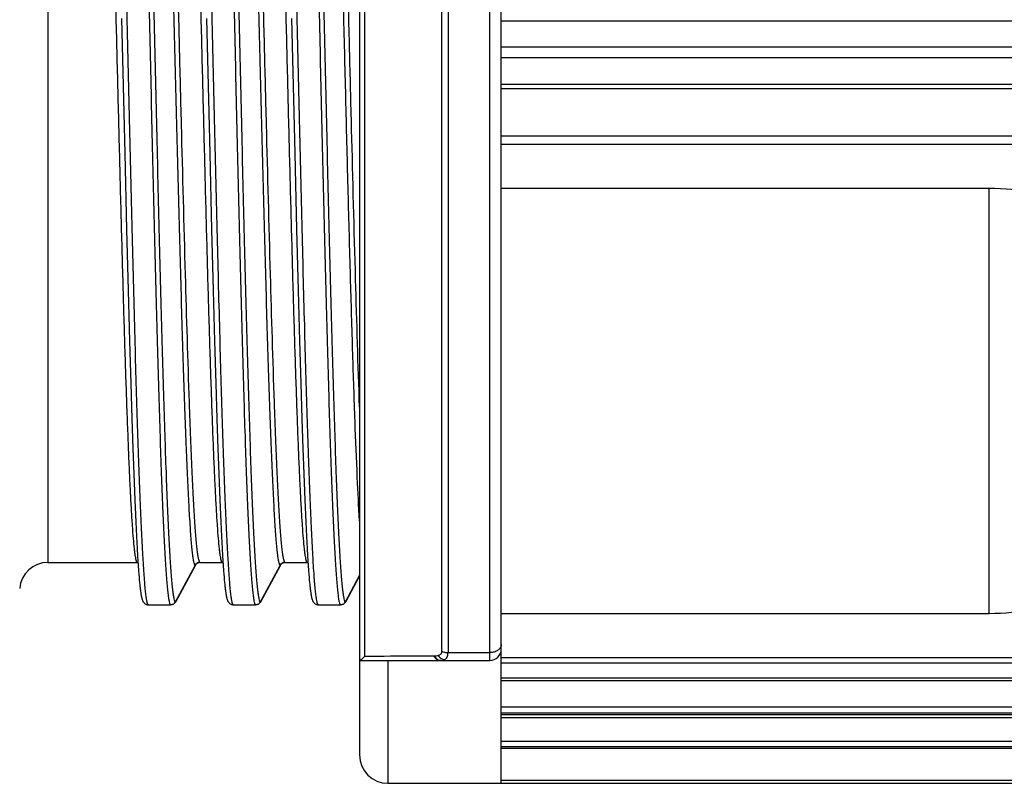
# Model space of a CAD drawing. Header units: millimetres. Extents: x 20 to 4180, y 42 to 2950.
# Tile 30 of 133: x 1752 to 1774, y 1908 to 1925. Entities that reach past the tile are written whole.
import ezdxf

# ---------------------------------------------------------------- set-up
doc = ezdxf.new("R2010")
doc.units = ezdxf.units.MM
doc.header["$LTSCALE"] = 231.275
doc.layers.add('BASE_ASM_PBL11', color=7, linetype='CONTINUOUS')
doc.layers.add('TOP_VIEW_VBL10', color=7, linetype='CONTINUOUS')

# ---------------------------------------------------------------- blocks, each defined once
blk = doc.blocks.new('BASE_ASM_PBL11', base_point=(1203.957, 1919.018))
at = {"layer": 'BASE_ASM_PBL11', "color": 7}
for p, q in [((1762.42, 1902.143), (1762.42, 1935.985)), ((1759.295, 1935.315), (1759.295, 1902.768)), ((1761.107, 1905.056), (1761.107, 1932.98)), ((1761.246, 1933.01), (1761.246, 1905.026)), ((1762.17, 1904.852), (1762.17, 1933.184)), ((1759.407, 1932.715), (1759.407, 1904.941)), ((1752.42, 1931.018), (1752.42, 1907.018)), ((1754.044, 1919.018), (1754.093, 1916.939)), ((1755.919, 1919.018), (1755.968, 1916.939)), ((1757.794, 1919.018), (1757.843, 1916.939)), ((1762.42, 1918.964), (1777.977, 1918.964)), ((1777.66, 1918.385), (1762.42, 1918.385)), ((1762.42, 1918.154), (1777.66, 1918.154)), ((1777.986, 1917.559), (1762.42, 1917.559)), ((1762.42, 1917.472), (1778.006, 1917.472)), ((1754.093, 1916.939), (1754.114, 1916.035)), ((1755.968, 1916.939), (1755.989, 1916.035)), ((1757.843, 1916.939), (1757.864, 1916.035)), ((1777.634, 1916.424), (1762.42, 1916.424)), ((1762.42, 1916.248), (1777.634, 1916.248)), ((1754.114, 1916.035), (1754.155, 1914.364)), ((1755.989, 1916.035), (1756.03, 1914.364)), ((1757.864, 1916.035), (1757.905, 1914.364)), ((1762.42, 1915.275), (1773.187, 1915.275)), ((1773.187, 1905.885), (1773.187, 1915.275)), ((1754.155, 1914.364), (1754.19, 1913.014)), ((1756.03, 1914.364), (1756.065, 1913.014)), ((1757.905, 1914.364), (1757.94, 1913.014)), ((1754.19, 1913.014), (1754.22, 1911.896)), ((1756.065, 1913.014), (1756.095, 1911.896)), ((1757.94, 1913.014), (1757.97, 1911.896)), ((1754.22, 1911.896), (1754.247, 1910.966)), ((1756.095, 1911.896), (1756.122, 1910.966)), ((1757.97, 1911.896), (1757.997, 1910.966)), ((1754.247, 1910.966), (1754.271, 1910.186)), ((1756.122, 1910.966), (1756.146, 1910.186)), ((1757.997, 1910.966), (1758.021, 1910.186)), ((1754.271, 1910.186), (1754.293, 1909.527)), ((1756.146, 1910.186), (1756.168, 1909.527)), ((1758.021, 1910.186), (1758.043, 1909.527)), ((1754.293, 1909.527), (1754.313, 1908.969)), ((1756.168, 1909.527), (1756.188, 1908.969)), ((1758.043, 1909.527), (1758.063, 1908.969)), ((1754.313, 1908.969), (1754.336, 1908.387)), ((1756.188, 1908.969), (1756.211, 1908.387)), ((1758.063, 1908.969), (1758.086, 1908.387)), ((1754.336, 1908.387), (1754.357, 1907.909)), ((1756.211, 1908.387), (1756.232, 1907.909)), ((1758.086, 1908.387), (1758.107, 1907.909)), ((1754.357, 1907.909), (1754.373, 1907.591)), ((1756.232, 1907.909), (1756.248, 1907.591)), ((1758.107, 1907.909), (1758.123, 1907.591)), ((1754.373, 1907.591), (1754.387, 1907.323)), ((1756.248, 1907.591), (1756.262, 1907.323)), ((1758.123, 1907.591), (1758.137, 1907.323)), ((1754.387, 1907.323), (1754.398, 1907.151)), ((1754.398, 1907.151), (1754.41, 1906.957)), ((1756.262, 1907.323), (1756.273, 1907.151)), ((1756.273, 1907.151), (1756.285, 1906.957)), ((1758.137, 1907.323), (1758.148, 1907.151)), ((1758.148, 1907.151), (1758.16, 1906.957)), ((1752.42, 1907.018), (1754.387, 1907.018)), ((1754.397, 1907.018), (1754.406, 1907.016)), ((1754.41, 1906.957), (1754.419, 1906.833)), ((1755.234, 1906.146), (1755.666, 1906.952)), ((1755.667, 1906.952), (1755.243, 1906.161)), ((1755.248, 1906.159), (1755.672, 1906.949)), ((1755.672, 1906.949), (1755.68, 1906.965)), ((1755.751, 1907.015), (1755.767, 1907.017)), ((1755.776, 1907.018), (1756.262, 1907.018)), ((1756.272, 1907.018), (1756.281, 1907.016)), ((1756.285, 1906.957), (1756.294, 1906.833)), ((1757.109, 1906.146), (1757.541, 1906.952)), ((1757.542, 1906.952), (1757.118, 1906.161)), ((1757.123, 1906.159), (1757.547, 1906.949)), ((1757.547, 1906.949), (1757.555, 1906.965)), ((1757.626, 1907.015), (1757.642, 1907.017)), ((1757.651, 1907.018), (1758.137, 1907.018)), ((1758.147, 1907.018), (1758.156, 1907.016)), ((1758.16, 1906.957), (1758.169, 1906.833)), ((1754.419, 1906.833), (1754.425, 1906.76)), ((1754.425, 1906.76), (1754.43, 1906.693)), ((1756.294, 1906.833), (1756.3, 1906.76)), ((1756.3, 1906.76), (1756.305, 1906.693)), ((1758.169, 1906.833), (1758.175, 1906.76)), ((1758.175, 1906.76), (1758.18, 1906.693)), ((1758.984, 1906.146), (1759.295, 1906.727)), ((1759.295, 1906.725), (1758.993, 1906.161)), ((1758.998, 1906.159), (1759.295, 1906.714)), ((1754.43, 1906.693), (1754.435, 1906.632)), ((1754.435, 1906.632), (1754.441, 1906.577)), ((1754.441, 1906.577), (1754.446, 1906.527)), ((1754.446, 1906.527), (1754.45, 1906.482)), ((1756.305, 1906.693), (1756.31, 1906.632)), ((1756.31, 1906.632), (1756.316, 1906.577)), ((1756.316, 1906.577), (1756.321, 1906.527)), ((1756.321, 1906.527), (1756.325, 1906.482)), ((1758.18, 1906.693), (1758.185, 1906.632)), ((1758.185, 1906.632), (1758.191, 1906.577)), ((1758.191, 1906.577), (1758.196, 1906.527)), ((1758.196, 1906.527), (1758.2, 1906.482)), ((1754.614, 1906.083), (1754.628, 1906.081)), ((1754.637, 1906.08), (1754.628, 1906.081)), ((1754.637, 1906.08), (1755.124, 1906.08)), ((1755.135, 1906.081), (1755.125, 1906.08)), ((1755.243, 1906.161), (1755.235, 1906.146)), ((1755.243, 1906.161), (1755.235, 1906.146)), ((1756.489, 1906.083), (1756.503, 1906.081)), ((1756.512, 1906.08), (1756.503, 1906.081)), ((1756.512, 1906.08), (1756.999, 1906.08)), ((1757.01, 1906.081), (1757, 1906.08)), ((1757.118, 1906.161), (1757.11, 1906.146)), ((1757.118, 1906.161), (1757.11, 1906.146)), ((1758.364, 1906.083), (1758.378, 1906.081)), ((1758.387, 1906.08), (1758.378, 1906.081)), ((1758.387, 1906.08), (1758.874, 1906.08)), ((1758.885, 1906.081), (1758.875, 1906.08)), ((1758.993, 1906.161), (1758.985, 1906.146)), ((1758.993, 1906.161), (1758.985, 1906.146)), ((1773.187, 1905.885), (1762.42, 1905.885)), ((1761.246, 1905.026), (1762.17, 1905.026)), ((1759.295, 1904.852), (1762.17, 1904.852)), ((1759.92, 1904.852), (1759.92, 1902.143)), ((1760.954, 1904.95), (1760.938, 1904.95)), ((1777.634, 1904.913), (1762.42, 1904.913)), ((1762.42, 1904.801), (1777.634, 1904.801)), ((1778.006, 1904.466), (1762.42, 1904.466)), ((1762.42, 1904.41), (1777.986, 1904.41)), ((1777.66, 1903.822), (1762.42, 1903.822)), ((1762.42, 1903.7), (1777.66, 1903.7)), ((1777.977, 1903.651), (1762.42, 1903.651)), ((1762.42, 1903.596), (1777.977, 1903.596)), ((1777.66, 1903.067), (1762.42, 1903.067)), ((1762.42, 1902.958), (1777.66, 1902.958)), ((1777.986, 1902.951), (1762.42, 1902.951)), ((1762.42, 1902.92), (1778.006, 1902.92)), ((1759.92, 1902.143), (1778.984, 1902.143)), ((1777.634, 1902.206), (1762.42, 1902.206))]:
    blk.add_line(p, q, dxfattribs=at)
for points in [[(1755.68, 1906.965), (1755.681, 1906.966), (1755.683, 1906.969), (1755.686, 1906.974), (1755.691, 1906.98), (1755.699, 1906.988), (1755.708, 1906.996), (1755.72, 1907.003), (1755.734, 1907.01), (1755.751, 1907.015)], [(1757.555, 1906.965), (1757.556, 1906.966), (1757.558, 1906.969), (1757.561, 1906.974), (1757.566, 1906.98), (1757.574, 1906.988), (1757.583, 1906.996), (1757.595, 1907.003), (1757.609, 1907.01), (1757.626, 1907.015)], [(1754.45, 1906.482), (1754.453, 1906.462), (1754.457, 1906.424)], [(1756.325, 1906.482), (1756.328, 1906.462), (1756.332, 1906.424)], [(1758.2, 1906.482), (1758.203, 1906.462), (1758.207, 1906.424)], [(1754.457, 1906.424), (1754.459, 1906.406), (1754.461, 1906.39), (1754.464, 1906.374), (1754.466, 1906.359), (1754.468, 1906.345), (1754.47, 1906.332), (1754.472, 1906.319), (1754.474, 1906.307), (1754.476, 1906.295), (1754.478, 1906.284), (1754.48, 1906.273), (1754.482, 1906.263), (1754.484, 1906.254), (1754.486, 1906.244), (1754.488, 1906.236), (1754.49, 1906.227), (1754.493, 1906.219), (1754.495, 1906.211), (1754.497, 1906.203), (1754.5, 1906.195), (1754.503, 1906.187), (1754.506, 1906.179), (1754.509, 1906.172), (1754.513, 1906.164), (1754.517, 1906.155), (1754.522, 1906.147), (1754.527, 1906.139), (1754.534, 1906.13), (1754.542, 1906.122), (1754.551, 1906.113), (1754.563, 1906.104), (1754.578, 1906.095), (1754.595, 1906.088), (1754.614, 1906.083)], [(1756.332, 1906.424), (1756.334, 1906.406), (1756.336, 1906.39), (1756.339, 1906.374), (1756.341, 1906.359), (1756.343, 1906.345), (1756.345, 1906.332), (1756.347, 1906.319), (1756.349, 1906.307), (1756.351, 1906.295), (1756.353, 1906.284), (1756.355, 1906.273), (1756.357, 1906.263), (1756.359, 1906.254), (1756.361, 1906.244), (1756.363, 1906.236), (1756.365, 1906.227), (1756.368, 1906.219), (1756.37, 1906.211), (1756.372, 1906.203), (1756.375, 1906.195), (1756.378, 1906.187), (1756.381, 1906.179), (1756.384, 1906.172), (1756.388, 1906.164), (1756.392, 1906.155), (1756.397, 1906.147), (1756.402, 1906.139), (1756.409, 1906.13), (1756.417, 1906.122), (1756.426, 1906.113), (1756.438, 1906.104), (1756.453, 1906.095), (1756.47, 1906.088), (1756.489, 1906.083)], [(1758.207, 1906.424), (1758.209, 1906.406), (1758.211, 1906.39), (1758.214, 1906.374), (1758.216, 1906.359), (1758.218, 1906.345), (1758.22, 1906.332), (1758.222, 1906.319), (1758.224, 1906.307), (1758.226, 1906.295), (1758.228, 1906.284), (1758.23, 1906.273), (1758.232, 1906.263), (1758.234, 1906.254), (1758.236, 1906.244), (1758.238, 1906.236), (1758.24, 1906.227), (1758.243, 1906.219), (1758.245, 1906.211), (1758.247, 1906.203), (1758.25, 1906.195), (1758.253, 1906.187), (1758.256, 1906.179), (1758.259, 1906.172), (1758.263, 1906.164), (1758.267, 1906.155), (1758.272, 1906.147), (1758.277, 1906.139), (1758.284, 1906.13), (1758.292, 1906.122), (1758.301, 1906.113), (1758.313, 1906.104), (1758.328, 1906.095), (1758.345, 1906.088), (1758.364, 1906.083)], [(1755.235, 1906.138), (1755.241, 1906.147), (1755.246, 1906.156), (1755.248, 1906.159)], [(1757.11, 1906.138), (1757.116, 1906.147), (1757.121, 1906.156), (1757.123, 1906.159)], [(1758.985, 1906.138), (1758.991, 1906.147), (1758.996, 1906.156), (1758.998, 1906.159)]]:
    blk.add_lwpolyline(points, dxfattribs=at)
for centre, radius, start, end in [((1752.42, 1906.393), 0.625, 90.0008, 175.7083), ((1754.387, 1906.912), 0.106, 87.6945, 89.9924), ((1754.387, 1906.906), 0.112, 85.0886, 87.691), ((1755.773, 1906.895), 0.12, 145.6539, 151.7492), ((1755.778, 1906.894), 0.124, 94.8996, 95.4116), ((1755.777, 1906.896), 0.122, 92.9125, 94.9034), ((1755.776, 1906.897), 0.121, 92.3214, 94.5442), ((1755.777, 1906.9), 0.118, 90.6098, 92.9139), ((1755.776, 1906.9), 0.118, 90.0012, 92.3218), ((1756.262, 1906.912), 0.106, 87.6944, 89.9924), ((1756.262, 1906.906), 0.112, 85.0885, 87.6909), ((1757.648, 1906.895), 0.12, 145.6539, 151.7492), ((1757.653, 1906.894), 0.124, 94.8996, 95.4116), ((1757.652, 1906.896), 0.122, 92.912, 94.9034), ((1757.651, 1906.897), 0.121, 92.3209, 94.5442), ((1757.652, 1906.9), 0.118, 90.6096, 92.9134), ((1757.651, 1906.9), 0.118, 90.0012, 92.3213), ((1758.137, 1906.912), 0.106, 87.6953, 89.9924), ((1758.137, 1906.906), 0.112, 85.0886, 87.6918), ((1755.124, 1906.205), 0.125, 269.9868, 331.8254), ((1755.129, 1906.204), 0.121, 325.6497, 331.6888), ((1755.194, 1906.187), 0.0607, 329.7105, 331.8332), ((1756.999, 1906.205), 0.125, 269.9867, 331.8254), ((1757.004, 1906.204), 0.121, 325.6496, 331.6887), ((1757.069, 1906.187), 0.0607, 329.7109, 331.8331), ((1758.874, 1906.205), 0.125, 269.9867, 331.8254), ((1758.879, 1906.203), 0.12, 325.6472, 331.7162), ((1758.945, 1906.187), 0.0596, 329.0209, 331.8876), ((1762.17, 1905.102), 0.25, 270, 360), ((1761.093, 1904.979), 0.127, 255.2944, 269.9983), ((1759.92, 1902.768), 0.625, 180.007, 270)]:
    blk.add_arc(centre, radius, start, end, dxfattribs=at)
for points, knots in [([(1754.627, 1906.09), (1754.619, 1906.102), (1754.609, 1906.139), (1754.595, 1906.209), (1754.581, 1906.309), (1754.567, 1906.438), (1754.553, 1906.597), (1754.533, 1906.866), (1754.508, 1907.274), (1754.48, 1907.845), (1754.451, 1908.522), (1754.423, 1909.296), (1754.394, 1910.161), (1754.365, 1911.108), (1754.326, 1912.513), (1754.277, 1914.404), (1754.221, 1916.786), (1754.164, 1919.25), (1754.107, 1921.706), (1754.059, 1923.705), (1754.02, 1925.232), (1753.991, 1926.297), (1753.963, 1927.293), (1753.934, 1928.21), (1753.905, 1929.041), (1753.877, 1929.78), (1753.848, 1930.418), (1753.824, 1930.883), (1753.803, 1931.2), (1753.789, 1931.395), (1753.775, 1931.561), (1753.761, 1931.697), (1753.747, 1931.805), (1753.733, 1931.882), (1753.721, 1931.929), (1753.71, 1931.95), (1753.704, 1931.955), (1753.701, 1931.955)], [0, 0, 0, 0, 0.001621, 0.004375, 0.008274, 0.013311, 0.019473, 0.026747, 0.044582, 0.066733, 0.093001, 0.123056, 0.156538, 0.193201, 0.232847, 0.319355, 0.412333, 0.508837, 0.604907, 0.696924, 0.740487, 0.781811, 0.820365, 0.855857, 0.888085, 0.916763, 0.941517, 0.96206, 0.970704, 0.978252, 0.984692, 0.990009, 0.994192, 0.99723, 0.999129, 0.999672, 1, 1, 1, 1]), ([(1754.198, 1931.946), (1754.206, 1931.934), (1754.216, 1931.897), (1754.23, 1931.827), (1754.244, 1931.727), (1754.258, 1931.597), (1754.272, 1931.439), (1754.292, 1931.169), (1754.317, 1930.762), (1754.345, 1930.191), (1754.374, 1929.514), (1754.403, 1928.739), (1754.431, 1927.875), (1754.46, 1926.928), (1754.499, 1925.523), (1754.548, 1923.632), (1754.604, 1921.25), (1754.661, 1918.785), (1754.718, 1916.329), (1754.766, 1914.33), (1754.805, 1912.804), (1754.834, 1911.738), (1754.862, 1910.743), (1754.891, 1909.826), (1754.92, 1908.994), (1754.948, 1908.255), (1754.977, 1907.617), (1755.001, 1907.152), (1755.022, 1906.836), (1755.036, 1906.641), (1755.05, 1906.475), (1755.064, 1906.338), (1755.078, 1906.231), (1755.092, 1906.153), (1755.104, 1906.107), (1755.115, 1906.086), (1755.121, 1906.081), (1755.124, 1906.08)], [0, 0, 0, 0, 0.001621, 0.004375, 0.008274, 0.013311, 0.019473, 0.026747, 0.044582, 0.066733, 0.093001, 0.123056, 0.156537, 0.193201, 0.232847, 0.319355, 0.412333, 0.508837, 0.604907, 0.696924, 0.740487, 0.781811, 0.820364, 0.855857, 0.888085, 0.916763, 0.941517, 0.962059, 0.970704, 0.978252, 0.984692, 0.990009, 0.994192, 0.99723, 0.999129, 0.999672, 1, 1, 1, 1]), ([(1756.502, 1906.09), (1756.494, 1906.102), (1756.484, 1906.139), (1756.47, 1906.209), (1756.456, 1906.309), (1756.442, 1906.438), (1756.428, 1906.597), (1756.408, 1906.866), (1756.383, 1907.274), (1756.355, 1907.845), (1756.326, 1908.522), (1756.298, 1909.296), (1756.269, 1910.161), (1756.24, 1911.108), (1756.201, 1912.513), (1756.152, 1914.404), (1756.096, 1916.786), (1756.039, 1919.25), (1755.982, 1921.706), (1755.934, 1923.705), (1755.895, 1925.232), (1755.866, 1926.297), (1755.838, 1927.293), (1755.809, 1928.21), (1755.78, 1929.041), (1755.752, 1929.78), (1755.723, 1930.418), (1755.699, 1930.883), (1755.678, 1931.2), (1755.664, 1931.395), (1755.65, 1931.561), (1755.636, 1931.697), (1755.622, 1931.805), (1755.608, 1931.882), (1755.596, 1931.929), (1755.585, 1931.95), (1755.579, 1931.955), (1755.576, 1931.955)], [0, 0, 0, 0, 0.001621, 0.004375, 0.008274, 0.013311, 0.019473, 0.026747, 0.044582, 0.066733, 0.093001, 0.123056, 0.156538, 0.193201, 0.232847, 0.319355, 0.412333, 0.508837, 0.604907, 0.696924, 0.740487, 0.781811, 0.820365, 0.855857, 0.888085, 0.916763, 0.941517, 0.96206, 0.970704, 0.978252, 0.984692, 0.990009, 0.994192, 0.99723, 0.999129, 0.999672, 1, 1, 1, 1]), ([(1756.073, 1931.946), (1756.081, 1931.934), (1756.091, 1931.897), (1756.105, 1931.827), (1756.119, 1931.727), (1756.133, 1931.597), (1756.147, 1931.439), (1756.167, 1931.169), (1756.192, 1930.762), (1756.22, 1930.191), (1756.249, 1929.514), (1756.278, 1928.739), (1756.306, 1927.875), (1756.335, 1926.928), (1756.374, 1925.523), (1756.423, 1923.632), (1756.479, 1921.25), (1756.536, 1918.785), (1756.593, 1916.329), (1756.641, 1914.33), (1756.68, 1912.804), (1756.709, 1911.738), (1756.737, 1910.743), (1756.766, 1909.826), (1756.795, 1908.994), (1756.823, 1908.255), (1756.852, 1907.617), (1756.876, 1907.152), (1756.897, 1906.836), (1756.911, 1906.641), (1756.925, 1906.475), (1756.939, 1906.338), (1756.953, 1906.231), (1756.967, 1906.153), (1756.979, 1906.107), (1756.99, 1906.086), (1756.996, 1906.081), (1756.999, 1906.08)], [0, 0, 0, 0, 0.001621, 0.004375, 0.008274, 0.013311, 0.019473, 0.026747, 0.044582, 0.066733, 0.093001, 0.123056, 0.156537, 0.193201, 0.232847, 0.319355, 0.412333, 0.508837, 0.604907, 0.696924, 0.740487, 0.781811, 0.820364, 0.855857, 0.888085, 0.916763, 0.941517, 0.962059, 0.970704, 0.978252, 0.984692, 0.990009, 0.994192, 0.99723, 0.999129, 0.999672, 1, 1, 1, 1]), ([(1758.377, 1906.09), (1758.369, 1906.102), (1758.359, 1906.139), (1758.345, 1906.209), (1758.331, 1906.309), (1758.317, 1906.438), (1758.303, 1906.597), (1758.283, 1906.866), (1758.258, 1907.274), (1758.23, 1907.845), (1758.201, 1908.522), (1758.173, 1909.296), (1758.144, 1910.161), (1758.115, 1911.108), (1758.076, 1912.513), (1758.027, 1914.404), (1757.971, 1916.786), (1757.914, 1919.25), (1757.857, 1921.706), (1757.809, 1923.705), (1757.77, 1925.232), (1757.741, 1926.297), (1757.713, 1927.293), (1757.684, 1928.21), (1757.655, 1929.041), (1757.627, 1929.78), (1757.598, 1930.418), (1757.574, 1930.883), (1757.553, 1931.2), (1757.539, 1931.395), (1757.525, 1931.561), (1757.511, 1931.697), (1757.497, 1931.805), (1757.483, 1931.882), (1757.471, 1931.929), (1757.46, 1931.95), (1757.454, 1931.955), (1757.451, 1931.955)], [0, 0, 0, 0, 0.001621, 0.004375, 0.008274, 0.013311, 0.019473, 0.026747, 0.044582, 0.066733, 0.093001, 0.123056, 0.156538, 0.193201, 0.232847, 0.319355, 0.412333, 0.508837, 0.604907, 0.696924, 0.740487, 0.781811, 0.820365, 0.855857, 0.888085, 0.916763, 0.941517, 0.96206, 0.970704, 0.978252, 0.984692, 0.990009, 0.994192, 0.99723, 0.999129, 0.999672, 1, 1, 1, 1]), ([(1757.948, 1931.946), (1757.956, 1931.934), (1757.966, 1931.897), (1757.98, 1931.827), (1757.994, 1931.727), (1758.008, 1931.597), (1758.022, 1931.439), (1758.042, 1931.169), (1758.067, 1930.762), (1758.095, 1930.191), (1758.124, 1929.514), (1758.153, 1928.739), (1758.181, 1927.875), (1758.21, 1926.928), (1758.249, 1925.523), (1758.298, 1923.632), (1758.354, 1921.25), (1758.411, 1918.785), (1758.468, 1916.329), (1758.516, 1914.33), (1758.555, 1912.804), (1758.584, 1911.738), (1758.612, 1910.743), (1758.641, 1909.826), (1758.67, 1908.994), (1758.698, 1908.255), (1758.727, 1907.617), (1758.751, 1907.152), (1758.772, 1906.836), (1758.786, 1906.641), (1758.8, 1906.475), (1758.814, 1906.338), (1758.828, 1906.231), (1758.842, 1906.153), (1758.854, 1906.107), (1758.865, 1906.086), (1758.871, 1906.081), (1758.874, 1906.08)], [0, 0, 0, 0, 0.001621, 0.004375, 0.008274, 0.013311, 0.019473, 0.026747, 0.044582, 0.066733, 0.093001, 0.123056, 0.156537, 0.193201, 0.232847, 0.319355, 0.412333, 0.508837, 0.604907, 0.696924, 0.740487, 0.781811, 0.820364, 0.855857, 0.888085, 0.916763, 0.941517, 0.962059, 0.970704, 0.978252, 0.984692, 0.990009, 0.994192, 0.99723, 0.999129, 0.999672, 1, 1, 1, 1]), ([(1755.234, 1906.146), (1755.231, 1906.147), (1755.225, 1906.152), (1755.215, 1906.173), (1755.203, 1906.219), (1755.189, 1906.296), (1755.175, 1906.402), (1755.161, 1906.538), (1755.147, 1906.702), (1755.132, 1906.896), (1755.112, 1907.21), (1755.087, 1907.671), (1755.059, 1908.303), (1755.03, 1909.035), (1755.002, 1909.86), (1754.973, 1910.771), (1754.945, 1911.759), (1754.916, 1912.815), (1754.877, 1914.33), (1754.829, 1916.315), (1754.772, 1918.754), (1754.715, 1921.203), (1754.659, 1923.57), (1754.611, 1925.451), (1754.571, 1926.849), (1754.543, 1927.794), (1754.514, 1928.658), (1754.485, 1929.431), (1754.457, 1930.106), (1754.429, 1930.678), (1754.404, 1931.087), (1754.384, 1931.359), (1754.37, 1931.519), (1754.356, 1931.65), (1754.342, 1931.753), (1754.328, 1931.825), (1754.317, 1931.864), (1754.31, 1931.877)], [0, 0, 0, 0, 0.000328, 0.000873, 0.00277, 0.005791, 0.009946, 0.015237, 0.021656, 0.02919, 0.037829, 0.058331, 0.082952, 0.11148, 0.143635, 0.17913, 0.217622, 0.258761, 0.302156, 0.394076, 0.489966, 0.586241, 0.679313, 0.765708, 0.805381, 0.842207, 0.875834, 0.905955, 0.932283, 0.954577, 0.97263, 0.980007, 0.986267, 0.991399, 0.995394, 0.998257, 1, 1, 1, 1]), ([(1757.109, 1906.146), (1757.106, 1906.147), (1757.1, 1906.152), (1757.09, 1906.173), (1757.078, 1906.219), (1757.064, 1906.296), (1757.05, 1906.402), (1757.036, 1906.538), (1757.022, 1906.702), (1757.007, 1906.896), (1756.987, 1907.21), (1756.962, 1907.671), (1756.934, 1908.303), (1756.905, 1909.035), (1756.877, 1909.86), (1756.848, 1910.771), (1756.82, 1911.759), (1756.791, 1912.815), (1756.752, 1914.33), (1756.704, 1916.315), (1756.647, 1918.754), (1756.59, 1921.203), (1756.534, 1923.57), (1756.486, 1925.451), (1756.446, 1926.849), (1756.418, 1927.794), (1756.389, 1928.658), (1756.36, 1929.431), (1756.332, 1930.106), (1756.304, 1930.678), (1756.279, 1931.087), (1756.259, 1931.359), (1756.245, 1931.519), (1756.231, 1931.65), (1756.217, 1931.753), (1756.203, 1931.825), (1756.192, 1931.864), (1756.185, 1931.877)], [0, 0, 0, 0, 0.000328, 0.000873, 0.00277, 0.005791, 0.009946, 0.015237, 0.021656, 0.02919, 0.037829, 0.058331, 0.082952, 0.11148, 0.143635, 0.17913, 0.217622, 0.258761, 0.302156, 0.394076, 0.489966, 0.586241, 0.679313, 0.765708, 0.805381, 0.842207, 0.875834, 0.905955, 0.932283, 0.954577, 0.97263, 0.980007, 0.986267, 0.991399, 0.995394, 0.998257, 1, 1, 1, 1]), ([(1758.984, 1906.146), (1758.981, 1906.147), (1758.975, 1906.152), (1758.965, 1906.173), (1758.953, 1906.219), (1758.939, 1906.296), (1758.925, 1906.402), (1758.911, 1906.538), (1758.897, 1906.702), (1758.882, 1906.896), (1758.862, 1907.21), (1758.837, 1907.671), (1758.809, 1908.303), (1758.78, 1909.035), (1758.752, 1909.86), (1758.723, 1910.771), (1758.695, 1911.759), (1758.666, 1912.815), (1758.627, 1914.33), (1758.579, 1916.315), (1758.522, 1918.754), (1758.465, 1921.203), (1758.409, 1923.57), (1758.361, 1925.451), (1758.321, 1926.849), (1758.293, 1927.794), (1758.264, 1928.658), (1758.235, 1929.431), (1758.207, 1930.106), (1758.179, 1930.678), (1758.154, 1931.087), (1758.134, 1931.359), (1758.12, 1931.519), (1758.106, 1931.65), (1758.092, 1931.753), (1758.078, 1931.825), (1758.067, 1931.864), (1758.06, 1931.877)], [0, 0, 0, 0, 0.000328, 0.000873, 0.00277, 0.005791, 0.009946, 0.015237, 0.021656, 0.02919, 0.037829, 0.058331, 0.082952, 0.11148, 0.143635, 0.17913, 0.217622, 0.258761, 0.302156, 0.394076, 0.489966, 0.586241, 0.679313, 0.765708, 0.805381, 0.842207, 0.875834, 0.905955, 0.932283, 0.954577, 0.97263, 0.980007, 0.986267, 0.991399, 0.995394, 0.998257, 1, 1, 1, 1]), ([(1754.743, 1931.07), (1754.75, 1931.057), (1754.761, 1931.02), (1754.774, 1930.951), (1754.788, 1930.854), (1754.802, 1930.729), (1754.816, 1930.577), (1754.837, 1930.321), (1754.861, 1929.935), (1754.889, 1929.397), (1754.918, 1928.762), (1754.946, 1928.036), (1754.975, 1927.226), (1755.003, 1926.339), (1755.043, 1925.028), (1755.091, 1923.265), (1755.148, 1921.047), (1755.204, 1918.753), (1755.261, 1916.469), (1755.309, 1914.611), (1755.348, 1913.193), (1755.376, 1912.205), (1755.405, 1911.28), (1755.434, 1910.427), (1755.462, 1909.655), (1755.491, 1908.97), (1755.519, 1908.379), (1755.544, 1907.947), (1755.564, 1907.653), (1755.578, 1907.472), (1755.593, 1907.318), (1755.607, 1907.191), (1755.621, 1907.092), (1755.634, 1907.02), (1755.646, 1906.977), (1755.657, 1906.957), (1755.663, 1906.952), (1755.666, 1906.952)], [0, 0, 0, 0, 0.00182, 0.004752, 0.008813, 0.014008, 0.020327, 0.027761, 0.045922, 0.068305, 0.094706, 0.124884, 0.158557, 0.195413, 0.235104, 0.321496, 0.414516, 0.510707, 0.606482, 0.69828, 0.741609, 0.782681, 0.821111, 0.856549, 0.88865, 0.917128, 0.941705, 0.962174, 0.970798, 0.978322, 0.984733, 0.99002, 0.994174, 0.997197, 0.999102, 0.999656, 1, 1, 1, 1]), ([(1756.618, 1931.07), (1756.625, 1931.057), (1756.636, 1931.02), (1756.649, 1930.951), (1756.663, 1930.854), (1756.677, 1930.729), (1756.691, 1930.577), (1756.712, 1930.321), (1756.736, 1929.935), (1756.764, 1929.397), (1756.793, 1928.762), (1756.821, 1928.036), (1756.85, 1927.226), (1756.878, 1926.339), (1756.918, 1925.028), (1756.966, 1923.265), (1757.023, 1921.047), (1757.079, 1918.753), (1757.136, 1916.469), (1757.184, 1914.611), (1757.223, 1913.193), (1757.251, 1912.205), (1757.28, 1911.28), (1757.309, 1910.427), (1757.337, 1909.655), (1757.366, 1908.97), (1757.394, 1908.379), (1757.419, 1907.947), (1757.439, 1907.653), (1757.453, 1907.472), (1757.468, 1907.318), (1757.482, 1907.191), (1757.496, 1907.092), (1757.509, 1907.02), (1757.521, 1906.977), (1757.532, 1906.957), (1757.538, 1906.952), (1757.541, 1906.952)], [0, 0, 0, 0, 0.00182, 0.004752, 0.008813, 0.014008, 0.020327, 0.027761, 0.045922, 0.068305, 0.094706, 0.124884, 0.158558, 0.195413, 0.235104, 0.321496, 0.414516, 0.510707, 0.606482, 0.69828, 0.741609, 0.782681, 0.821111, 0.856549, 0.88865, 0.917128, 0.941705, 0.962174, 0.970798, 0.978322, 0.984733, 0.99002, 0.994174, 0.997197, 0.999102, 0.999656, 1, 1, 1, 1]), ([(1759.295, 1907.935), (1759.276, 1908.253), (1759.239, 1908.984), (1759.191, 1910.212), (1759.142, 1911.688), (1759.093, 1913.37), (1759.043, 1915.212), (1758.994, 1917.161), (1758.944, 1919.162), (1758.895, 1921.159), (1758.846, 1923.096), (1758.796, 1924.918), (1758.754, 1926.34), (1758.72, 1927.383), (1758.695, 1928.08), (1758.67, 1928.713), (1758.645, 1929.277), (1758.62, 1929.77), (1758.596, 1930.186), (1758.571, 1930.523), (1758.55, 1930.754), (1758.532, 1930.898), (1758.52, 1930.974), (1758.508, 1931.03), (1758.499, 1931.06), (1758.493, 1931.071)], [0, 0, 0, 0, 0.041257, 0.094826, 0.159207, 0.232587, 0.312903, 0.397891, 0.485161, 0.572255, 0.656717, 0.736174, 0.808384, 0.84113, 0.871319, 0.898742, 0.923207, 0.944539, 0.962597, 0.977242, 0.988382, 0.992621, 0.995966, 0.998421, 1, 1, 1, 1]), ([(1753.451, 1931.018), (1753.454, 1931.018), (1753.46, 1931.013), (1753.471, 1930.992), (1753.484, 1930.948), (1753.497, 1930.875), (1753.511, 1930.773), (1753.526, 1930.643), (1753.54, 1930.485), (1753.555, 1930.3), (1753.575, 1930), (1753.6, 1929.559), (1753.629, 1928.954), (1753.658, 1928.254), (1753.711, 1926.814), (1753.779, 1924.506), (1753.848, 1921.877), (1753.905, 1919.602), (1753.948, 1917.851), (1753.992, 1916.127), (1754.035, 1914.465), (1754.078, 1912.901), (1754.121, 1911.469), (1754.159, 1910.373), (1754.189, 1909.586), (1754.211, 1909.068), (1754.232, 1908.604), (1754.254, 1908.197), (1754.276, 1907.849), (1754.297, 1907.562), (1754.316, 1907.361), (1754.331, 1907.231), (1754.342, 1907.157), (1754.353, 1907.099), (1754.364, 1907.057), (1754.372, 1907.031), (1754.383, 1907.018), (1754.387, 1907.018)], [0, 0, 0, 0, 0.000352, 0.000919, 0.002875, 0.005992, 0.010277, 0.01572, 0.022309, 0.030031, 0.038872, 0.059877, 0.085174, 0.114457, 0.147342, 0.264935, 0.402669, 0.475472, 0.548988, 0.621163, 0.690767, 0.756428, 0.816468, 0.86954, 0.893225, 0.914836, 0.934201, 0.951186, 0.965698, 0.977701, 0.987155, 0.990913, 0.994017, 0.996465, 0.998257, 0.999407, 1, 1, 1, 1]), ([(1755.776, 1907.018), (1755.773, 1907.018), (1755.767, 1907.023), (1755.756, 1907.043), (1755.744, 1907.087), (1755.73, 1907.161), (1755.716, 1907.263), (1755.701, 1907.393), (1755.687, 1907.551), (1755.673, 1907.735), (1755.652, 1908.036), (1755.627, 1908.477), (1755.598, 1909.082), (1755.569, 1909.782), (1755.517, 1911.222), (1755.448, 1913.53), (1755.379, 1916.159), (1755.322, 1918.434), (1755.279, 1920.184), (1755.236, 1921.909), (1755.192, 1923.571), (1755.149, 1925.135), (1755.106, 1926.567), (1755.069, 1927.662), (1755.038, 1928.45), (1755.017, 1928.968), (1754.995, 1929.432), (1754.973, 1929.839), (1754.951, 1930.187), (1754.93, 1930.474), (1754.911, 1930.675), (1754.896, 1930.805), (1754.885, 1930.879), (1754.875, 1930.937), (1754.864, 1930.979), (1754.855, 1931.005), (1754.844, 1931.017), (1754.84, 1931.018)], [0, 0, 0, 0, 0.000352, 0.000919, 0.002875, 0.005992, 0.010277, 0.01572, 0.022309, 0.030031, 0.038872, 0.059877, 0.085174, 0.114457, 0.147342, 0.264935, 0.402669, 0.475472, 0.548988, 0.621163, 0.690767, 0.756428, 0.816468, 0.86954, 0.893225, 0.914836, 0.9342, 0.951186, 0.965698, 0.977701, 0.987155, 0.990913, 0.994017, 0.996465, 0.998257, 0.999407, 1, 1, 1, 1]), ([(1755.326, 1931.018), (1755.329, 1931.018), (1755.335, 1931.013), (1755.346, 1930.992), (1755.359, 1930.948), (1755.372, 1930.875), (1755.386, 1930.773), (1755.401, 1930.643), (1755.415, 1930.485), (1755.43, 1930.3), (1755.45, 1930), (1755.475, 1929.559), (1755.504, 1928.954), (1755.533, 1928.254), (1755.586, 1926.814), (1755.654, 1924.506), (1755.723, 1921.877), (1755.78, 1919.602), (1755.823, 1917.851), (1755.867, 1916.127), (1755.91, 1914.465), (1755.953, 1912.901), (1755.996, 1911.469), (1756.034, 1910.373), (1756.064, 1909.586), (1756.086, 1909.068), (1756.107, 1908.604), (1756.129, 1908.197), (1756.151, 1907.849), (1756.172, 1907.562), (1756.191, 1907.361), (1756.206, 1907.231), (1756.217, 1907.157), (1756.228, 1907.099), (1756.239, 1907.057), (1756.247, 1907.031), (1756.258, 1907.018), (1756.262, 1907.018)], [0, 0, 0, 0, 0.000352, 0.000919, 0.002875, 0.005992, 0.010277, 0.01572, 0.022309, 0.030031, 0.038872, 0.059877, 0.085174, 0.114457, 0.147342, 0.264935, 0.402669, 0.475472, 0.548988, 0.621163, 0.690767, 0.756428, 0.816468, 0.86954, 0.893225, 0.914836, 0.9342, 0.951186, 0.965698, 0.977701, 0.987155, 0.990913, 0.994017, 0.996465, 0.998257, 0.999407, 1, 1, 1, 1]), ([(1757.651, 1907.018), (1757.648, 1907.018), (1757.642, 1907.023), (1757.631, 1907.043), (1757.619, 1907.087), (1757.605, 1907.161), (1757.591, 1907.263), (1757.576, 1907.393), (1757.562, 1907.551), (1757.548, 1907.735), (1757.527, 1908.036), (1757.502, 1908.477), (1757.473, 1909.082), (1757.444, 1909.782), (1757.392, 1911.222), (1757.323, 1913.53), (1757.254, 1916.159), (1757.197, 1918.434), (1757.154, 1920.184), (1757.111, 1921.909), (1757.067, 1923.571), (1757.024, 1925.135), (1756.981, 1926.567), (1756.944, 1927.662), (1756.913, 1928.45), (1756.892, 1928.968), (1756.87, 1929.432), (1756.848, 1929.839), (1756.826, 1930.187), (1756.805, 1930.474), (1756.786, 1930.675), (1756.771, 1930.805), (1756.76, 1930.879), (1756.75, 1930.937), (1756.739, 1930.979), (1756.73, 1931.005), (1756.719, 1931.017), (1756.715, 1931.018)], [0, 0, 0, 0, 0.000352, 0.000919, 0.002875, 0.005992, 0.010277, 0.01572, 0.022309, 0.030031, 0.038872, 0.059877, 0.085174, 0.114457, 0.147342, 0.264935, 0.402669, 0.475472, 0.548988, 0.621163, 0.690767, 0.756429, 0.816468, 0.86954, 0.893225, 0.914836, 0.934201, 0.951186, 0.965698, 0.9777, 0.987155, 0.990913, 0.994017, 0.996465, 0.998257, 0.999407, 1, 1, 1, 1]), ([(1757.201, 1931.018), (1757.204, 1931.018), (1757.21, 1931.013), (1757.221, 1930.992), (1757.234, 1930.948), (1757.247, 1930.875), (1757.261, 1930.773), (1757.276, 1930.643), (1757.29, 1930.485), (1757.305, 1930.3), (1757.325, 1930), (1757.35, 1929.559), (1757.379, 1928.954), (1757.408, 1928.254), (1757.461, 1926.814), (1757.529, 1924.506), (1757.598, 1921.877), (1757.655, 1919.602), (1757.698, 1917.851), (1757.742, 1916.127), (1757.785, 1914.465), (1757.828, 1912.901), (1757.871, 1911.469), (1757.909, 1910.373), (1757.939, 1909.586), (1757.961, 1909.068), (1757.982, 1908.604), (1758.004, 1908.197), (1758.026, 1907.849), (1758.047, 1907.562), (1758.066, 1907.361), (1758.081, 1907.231), (1758.092, 1907.157), (1758.103, 1907.099), (1758.114, 1907.057), (1758.122, 1907.031), (1758.133, 1907.018), (1758.137, 1907.018)], [0, 0, 0, 0, 0.000352, 0.000919, 0.002875, 0.005992, 0.010277, 0.01572, 0.022309, 0.030031, 0.038872, 0.059877, 0.085174, 0.114457, 0.147342, 0.264935, 0.402669, 0.475472, 0.548988, 0.621163, 0.690767, 0.756428, 0.816468, 0.86954, 0.893225, 0.914836, 0.9342, 0.951186, 0.965698, 0.977701, 0.987155, 0.990913, 0.994017, 0.996465, 0.998257, 0.999407, 1, 1, 1, 1]), ([(1759.295, 1910.44), (1759.262, 1911.379), (1759.201, 1913.422), (1759.132, 1916.051), (1759.075, 1918.334), (1759.031, 1920.094), (1758.988, 1921.829), (1758.944, 1923.503), (1758.9, 1925.08), (1758.857, 1926.524), (1758.82, 1927.629), (1758.789, 1928.424), (1758.767, 1928.947), (1758.746, 1929.416), (1758.724, 1929.827), (1758.702, 1930.178), (1758.681, 1930.468), (1758.662, 1930.672), (1758.646, 1930.803), (1758.635, 1930.877), (1758.625, 1930.936), (1758.614, 1930.979), (1758.605, 1931.005), (1758.594, 1931.017), (1758.59, 1931.018)], [0, 0, 0, 0, 0.13673, 0.29773, 0.383007, 0.46926, 0.55404, 0.635848, 0.713082, 0.783764, 0.846262, 0.874161, 0.899622, 0.922442, 0.942463, 0.959569, 0.973717, 0.984862, 0.989292, 0.992951, 0.995837, 0.997948, 0.999303, 1, 1, 1, 1]), ([(1773.187, 1915.275), (1773.515, 1915.275), (1774.168, 1915.205), (1775.091, 1914.899), (1775.912, 1914.417), (1776.599, 1913.796), (1777.135, 1913.071), (1777.64, 1912.021), (1777.898, 1910.58), (1777.64, 1909.14), (1777.135, 1908.089), (1776.599, 1907.365), (1775.912, 1906.743), (1775.091, 1906.262), (1774.168, 1905.955), (1773.515, 1905.885), (1773.187, 1905.885)], [0, 0, 0, 0, 0.067362, 0.133775, 0.198589, 0.261578, 0.322874, 0.382825, 0.5, 0.617175, 0.677126, 0.738422, 0.801411, 0.866225, 0.932638, 1, 1, 1, 1]), ([(1755.767, 1907.018), (1755.746, 1907.016), (1755.705, 1907.002), (1755.676, 1906.97), (1755.666, 1906.952)], [0, 0, 0, 0, 0.499988, 1, 1, 1, 1]), ([(1755.68, 1906.965), (1755.679, 1906.963), (1755.676, 1906.958), (1755.671, 1906.952), (1755.667, 1906.952)], [0, 0, 0, 0, 0.335955, 1, 1, 1, 1]), ([(1755.674, 1906.963), (1755.684, 1906.978), (1755.711, 1907.004), (1755.748, 1907.016), (1755.766, 1907.017)], [0, 0, 0, 0, 0.49999, 1, 1, 1, 1]), ([(1757.642, 1907.018), (1757.621, 1907.016), (1757.58, 1907.002), (1757.551, 1906.97), (1757.541, 1906.952)], [0, 0, 0, 0, 0.499988, 1, 1, 1, 1]), ([(1757.555, 1906.965), (1757.554, 1906.963), (1757.551, 1906.958), (1757.546, 1906.952), (1757.542, 1906.952)], [0, 0, 0, 0, 0.335955, 1, 1, 1, 1]), ([(1757.549, 1906.963), (1757.559, 1906.978), (1757.586, 1907.004), (1757.623, 1907.016), (1757.641, 1907.017)], [0, 0, 0, 0, 0.49999, 1, 1, 1, 1]), ([(1754.637, 1906.08), (1754.637, 1906.08), (1754.632, 1906.082), (1754.629, 1906.087), (1754.627, 1906.09)], [0, 0, 0, 0, 0.190902, 1, 1, 1, 1]), ([(1755.229, 1906.135), (1755.218, 1906.12), (1755.19, 1906.094), (1755.154, 1906.082), (1755.135, 1906.081)], [0, 0, 0, 0, 0.499971, 1, 1, 1, 1]), ([(1755.247, 1906.157), (1755.246, 1906.155), (1755.243, 1906.151), (1755.239, 1906.147), (1755.235, 1906.146)], [0, 0, 0, 0, 0.328338, 1, 1, 1, 1]), ([(1756.512, 1906.08), (1756.512, 1906.08), (1756.507, 1906.082), (1756.504, 1906.087), (1756.502, 1906.09)], [0, 0, 0, 0, 0.190902, 1, 1, 1, 1]), ([(1757.104, 1906.135), (1757.093, 1906.12), (1757.065, 1906.094), (1757.029, 1906.082), (1757.01, 1906.081)], [0, 0, 0, 0, 0.499971, 1, 1, 1, 1]), ([(1757.122, 1906.157), (1757.121, 1906.155), (1757.118, 1906.151), (1757.114, 1906.147), (1757.11, 1906.146)], [0, 0, 0, 0, 0.328339, 1, 1, 1, 1]), ([(1758.387, 1906.08), (1758.387, 1906.08), (1758.382, 1906.082), (1758.379, 1906.087), (1758.377, 1906.09)], [0, 0, 0, 0, 0.190902, 1, 1, 1, 1]), ([(1758.979, 1906.135), (1758.968, 1906.12), (1758.94, 1906.094), (1758.904, 1906.082), (1758.885, 1906.081)], [0, 0, 0, 0, 0.499977, 1, 1, 1, 1]), ([(1758.985, 1906.146), (1758.986, 1906.146), (1758.991, 1906.148), (1758.994, 1906.153), (1758.996, 1906.156)], [0, 0, 0, 0, 0.191766, 1, 1, 1, 1]), ([(1762.42, 1905.206), (1762.42, 1905.182), (1762.405, 1905.131), (1762.347, 1905.072), (1762.265, 1905.034), (1762.203, 1905.026), (1762.17, 1905.026)], [0, 0, 0, 0, 0.211917, 0.447886, 0.714187, 1, 1, 1, 1]), ([(1761.029, 1904.96), (1761.023, 1904.958), (1760.998, 1904.952), (1760.973, 1904.95), (1760.954, 1904.95)], [0, 0, 0, 0, 0.238225, 1, 1, 1, 1]), ([(1761.107, 1905.056), (1761.107, 1905.044), (1761.104, 1905.021), (1761.081, 1904.982), (1761.05, 1904.966), (1761.029, 1904.96)], [0, 0, 0, 0, 0.268128, 0.51064, 1, 1, 1, 1]), ([(1761.029, 1904.96), (1761.046, 1904.936), (1761.087, 1904.895), (1761.141, 1904.872), (1761.167, 1904.868)], [0, 0, 0, 0, 0.523684, 1, 1, 1, 1]), ([(1761.107, 1905.056), (1761.118, 1905.051), (1761.162, 1905.033), (1761.21, 1905.026), (1761.246, 1905.026)], [0, 0, 0, 0, 0.242118, 1, 1, 1, 1]), ([(1761.167, 1904.868), (1761.179, 1904.874), (1761.202, 1904.89), (1761.228, 1904.925), (1761.243, 1904.972), (1761.246, 1905.007), (1761.246, 1905.026)], [0, 0, 0, 0, 0.214086, 0.441199, 0.699074, 1, 1, 1, 1]), ([(1759.301, 1904.853), (1759.307, 1904.856), (1759.32, 1904.866), (1759.344, 1904.884), (1759.374, 1904.911), (1759.395, 1904.931), (1759.407, 1904.941)], [0, 0, 0, 0, 0.140943, 0.364739, 0.654198, 1, 1, 1, 1]), ([(1760.938, 1904.95), (1760.809, 1904.949), (1760.298, 1904.946), (1759.788, 1904.944), (1759.407, 1904.941)], [0, 0, 0, 0, 0.25337, 1, 1, 1, 1]), ([(1761.077, 1904.852), (1761.05, 1904.852), (1760.99, 1904.874), (1760.953, 1904.922), (1760.938, 1904.95)], [0, 0, 0, 0, 0.462736, 1, 1, 1, 1]), ([(1760.954, 1904.95), (1760.966, 1904.927), (1760.995, 1904.887), (1761.038, 1904.862), (1761.06, 1904.856)], [0, 0, 0, 0, 0.532026, 1, 1, 1, 1]), ([(1761.093, 1904.852), (1761.099, 1904.852), (1761.125, 1904.853), (1761.15, 1904.859), (1761.167, 1904.868)], [0, 0, 0, 0, 0.264175, 1, 1, 1, 1])]:
    blk.add_open_spline(points, degree=3, knots=knots, dxfattribs=at)
blk.add_open_spline([(1759.297, 1904.852), (1759.299, 1904.852), (1759.3, 1904.853), (1759.301, 1904.853)], degree=3, dxfattribs=at)
blk = doc.blocks.new('TOP_VIEW_VBL10', base_point=(1203.957, 1919.018))
at = {"layer": 'BASE_ASM_PBL11'}
blk.add_blockref('BASE_ASM_PBL11', (1203.957, 1919.018), dxfattribs=at)

msp = doc.modelspace()

# ---------------------------------------------------------------- block references
at = {"layer": 'TOP_VIEW_VBL10'}
msp.add_blockref('TOP_VIEW_VBL10', (1204.412, 1925), dxfattribs=at)

doc.saveas('drawing.dxf')
